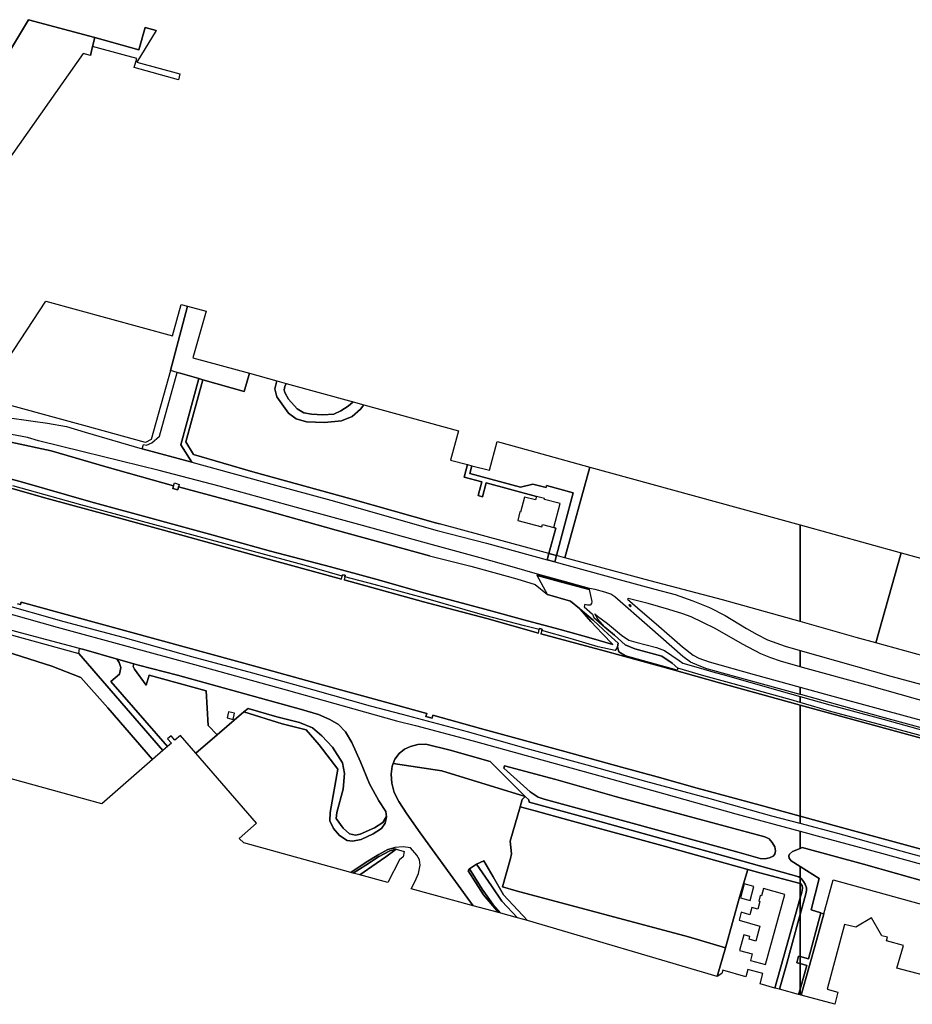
# Model space of a CAD drawing. Extents: x -26035517 to 31750492, y -9237385 to 8160032.
# Tile 53 of 256: x -21440979 to -21052491, y 2045017 to 2473447. Entities that reach past the tile are written whole.
import ezdxf

# ---------------------------------------------------------------- set-up
doc = ezdxf.new("R2010")
doc.units = 0
doc.layers.add('T-25', color=7, linetype='CONTINUOUS')

msp = doc.modelspace()

# ---------------------------------------------------------------- linework, layer by layer
at = {"layer": 'T-25', "color": 9}
for points in [[(-21381599, 2468749, 6712), (-21386370, 2470056, 6889), (-21389054, 2460384, 6889), (-21408214, 2465651, 5779), (-21437144, 2473447, 6160), (-21482546, 2398147, 6160), (-21479615, 2396211, 6160), (-21478132, 2394633, 6160), (-21476872, 2392620, 6160), (-21476439, 2390584, 6160), (-21476318, 2388277, 6127), (-21477134, 2385508, 6127), (-21477574, 2384416, 6127), (-21482698, 2385958, 6121), (-21487100, 2368907, 6124), (-21492323, 2349557, 6289), (-21492791, 2347584, 6331)], [(-21482546, 2398147, 6160), (-21437144, 2473447, 6160), (-21408214, 2465651, 5779), (-21409256, 2461772, 5779), (-21410191, 2457867, 6000), (-21413292, 2458720, 6000), (-21456104, 2398156, 6000)], [(-21391118, 2452621, 6000), (-21390062, 2456518, 6727), (-21395900, 2458198, 6760), (-21409256, 2461772, 5779), (-21408214, 2465651, 5779)], [(-21410191, 2457867, 6000), (-21409256, 2461772, 5779)], [(-21371312, 2449941, 6829), (-21371829, 2447316, 6000)], [(-21362961, 2317367, 6537), (-21371207, 2319608, 6487)], [(-21366117, 2280847, 6590), (-21370789, 2288469, 6597), (-21362961, 2317367, 6537)], [(-21362961, 2317367, 6537), (-21361314, 2316712, 6520), (-21368634, 2289807, 6520), (-21365308, 2284197, 6570), (-21339445, 2276666, 6623), (-21296907, 2265005, 6643), (-21260000, 2254503, 6603), (-21258314, 2254023, 6603)], [(-21461809, 2302030, 6634), (-21458908, 2301856, 6633), (-21447422, 2300482, 6637), (-21435173, 2298794, 6590), (-21428805, 2297945, 6593), (-21420642, 2296460, 6530), (-21412543, 2293963, 6530), (-21387728, 2286776, 6530), (-21366117, 2280847, 6590), (-21329702, 2270845, 6580), (-21305627, 2264314, 6590), (-21259320, 2251207, 6573)], [(-21447422, 2300482, 6637), (-21435173, 2298794, 6590), (-21428805, 2297945, 6593), (-21420642, 2296460, 6530), (-21412543, 2293963, 6530), (-21387728, 2286776, 6530), (-21366117, 2280847, 6590), (-21329702, 2270845, 6580), (-21305627, 2264314, 6590), (-21259320, 2251207, 6573), (-21237872, 2245627, 6640), (-21211379, 2238425, 6600), (-21208095, 2237532, 6595), (-21180142, 2229933, 6553), (-21164481, 2225668, 6567), (-21155738, 2223280, 6543), (-21148083, 2220641, 6530), (-21140828, 2217606, 6543), (-21133897, 2214129, 6553), (-21124634, 2208480, 6500), (-21120080, 2205947, 6503), (-21115486, 2203662, 6480), (-21107764, 2200890, 6467), (-21101342, 2199033, 6465), (-21101342, 2191891, 6542), (-21109786, 2194378, 6537), (-21114100, 2195818, 6537), (-21118484, 2197551, 6533), (-21126416, 2201727, 6550), (-21138339, 2208510, 6550), (-21143704, 2211208, 6513), (-21148666, 2213545, 6510), (-21152436, 2214979, 6527), (-21158400, 2216860, 6553), (-21167486, 2219431, 6570), (-21176220, 2221532, 6607), (-21176466, 2221311, 6607), (-21172156, 2217551, 6613), (-21162856, 2209617, 6613), (-21152469, 2200578, 6627), (-21147935, 2196945, 6647), (-21145404, 2195637, 6677), (-21140907, 2194072, 6673), (-21121252, 2188503, 6657), (-21101342, 2183045, 6651), (-21101342, 2179891, 6608), (-21125159, 2186401, 6653), (-21141849, 2191050, 6660), (-21145253, 2192226, 6670), (-21148967, 2193931, 6663), (-21152393, 2196417, 6663), (-21166718, 2209041, 6657), (-21181935, 2222342, 6603), (-21183763, 2223467, 6593), (-21186246, 2224396, 6583), (-21190483, 2225509, 6577), (-21192971, 2225932, 6497), (-21204475, 2229077, 6497), (-21215619, 2232157, 6497), (-21226666, 2235382, 6530), (-21240589, 2239217, 6537), (-21261341, 2244874, 6563), (-21291780, 2253301, 6573), (-21320543, 2261212, 6577), (-21354163, 2270481, 6573), (-21380304, 2277350, 6563), (-21413360, 2285392, 6537), (-21432788, 2290183, 6543), (-21437597, 2291648, 6543), (-21449174, 2293756, 6550)], [(-21261341, 2244874, 6563), (-21291780, 2253301, 6573), (-21320543, 2261212, 6577), (-21354163, 2270481, 6573), (-21380304, 2277350, 6563), (-21413360, 2285392, 6537), (-21432788, 2290183, 6543), (-21437597, 2291648, 6543), (-21449174, 2293756, 6550), (-21458268, 2294625, 6550), (-21466363, 2295124, 6559)], [(-21444886, 2289672, 6533), (-21427219, 2285796, 6537), (-21402879, 2278673, 6543), (-21374002, 2270667, 6627), (-21374354, 2269504, 6627), (-21372194, 2268882, 6627), (-21371826, 2270131, 6627), (-21337324, 2260865, 6537), (-21303209, 2251338, 6537), (-21262608, 2240199, 6547), (-21244704, 2235659, 6463), (-21224548, 2230097, 6463), (-21216610, 2227636, 6540), (-21211337, 2223348, 6557), (-21211337, 2223348, 6557), (-21201212, 2220480, 6553), (-21197272, 2217278, 6500), (-21196979, 2217023, 6486), (-21192360, 2211605, 6580), (-21187463, 2206431, 6553), (-21182809, 2201581, 6493), (-21192225, 2204402, 6600), (-21205693, 2208163, 6493), (-21219982, 2211810, 6457), (-21238594, 2216962, 6477), (-21252654, 2220731, 6430), (-21265019, 2224110, 6557), (-21285914, 2229960, 6557), (-21305747, 2235316, 6513), (-21331837, 2242226, 6483), (-21356715, 2249116, 6490), (-21380646, 2255646, 6497), (-21410051, 2263701, 6547), (-21440747, 2272511, 6663), (-21470673, 2280376, 6667)], [(-21374002, 2270667, 6627), (-21402879, 2278673, 6543), (-21427219, 2285796, 6537), (-21444886, 2289672, 6533), (-21463826, 2291945, 6537), (-21468486, 2291904, 6539)], [(-21470673, 2280376, 6667), (-21440747, 2272511, 6663), (-21410051, 2263701, 6547), (-21380646, 2255646, 6497), (-21356715, 2249116, 6490), (-21331837, 2242226, 6483), (-21305747, 2235316, 6513), (-21285914, 2229960, 6557), (-21265019, 2224110, 6557), (-21265019, 2224110, 6557), (-21252654, 2220731, 6430), (-21238594, 2216962, 6477), (-21219982, 2211810, 6457), (-21205693, 2208163, 6493), (-21192225, 2204402, 6600), (-21182809, 2201581, 6493), (-21187463, 2206431, 6553), (-21192360, 2211605, 6580), (-21196979, 2217023, 6486), (-21191397, 2212158, 6210), (-21184817, 2206066, 5867), (-21180514, 2202092, 5627), (-21180863, 2200616, 5610), (-21181809, 2198974, 5550), (-21189148, 2200591, 5530), (-21201400, 2204163, 5477), (-21213711, 2207637, 5503), (-21213559, 2208183, 5780), (-21214735, 2208496, 5780), (-21214840, 2208087, 5503), (-21221345, 2209670, 5503), (-21238473, 2214197, 5503), (-21265228, 2221853, 5610), (-21286728, 2227635, 5610), (-21299486, 2231000, 5756), (-21299355, 2231692, 5883), (-21300539, 2231957, 5883), (-21300689, 2231302, 5753), (-21317233, 2236099, 5717), (-21352091, 2245484, 5697), (-21383813, 2254039, 5650), (-21414439, 2262364, 5643), (-21444001, 2270558, 5700)], [(-21246089, 2279877, 7070), (-21247590, 2274409, 7090), (-21239848, 2272405, 7080), (-21241471, 2266344, 6747), (-21239613, 2265815, 6747), (-21237933, 2271903, 6993), (-21216106, 2266049, 6943)], [(-21208095, 2237532, 6595), (-21207418, 2240302, 6743), (-21200033, 2267564, 6863), (-21211658, 2270770, 6900), (-21211878, 2269873, 6900), (-21217696, 2271312, 6960), (-21223023, 2270084, 6923), (-21245137, 2275997, 7070), (-21244179, 2279384, 7070)], [(-21300992, 2229978, 5490), (-21337550, 2240080, 5490), (-21369414, 2248825, 5503), (-21401740, 2257770, 5510), (-21429039, 2265176, 5510), (-21459731, 2273785, 5510), (-21472862, 2277212, 5510), (-21477377, 2278420, 5415)], [(-21192843, 2278756, 6740), (-21203728, 2239307, 6740)], [(-21459731, 2273785, 5510), (-21429039, 2265176, 5510), (-21401740, 2257770, 5510), (-21369414, 2248825, 5503), (-21337550, 2240080, 5490), (-21300992, 2229978, 5490), (-21300689, 2231302, 5753), (-21300539, 2231957, 5883), (-21299355, 2231692, 5883), (-21299486, 2231000, 5756), (-21299739, 2229658, 5510), (-21265193, 2220151, 5510), (-21237722, 2212866, 5477), (-21215240, 2206537, 5473), (-21214840, 2208087, 5503), (-21214735, 2208496, 5780), (-21213559, 2208183, 5780), (-21213711, 2207637, 5503), (-21214110, 2206204, 5500), (-21186655, 2198863, 5500), (-21157006, 2190674, 5490), (-21136454, 2184912, 5490), (-21103315, 2175770, 5490), (-21101342, 2175232, 5490), (-21101342, 2126849, 5467), (-21118768, 2131653, 5467), (-21146102, 2139136, 5467), (-21163512, 2143951, 5467), (-21179080, 2148194, 5470), (-21203790, 2155080, 5470), (-21240385, 2165064, 5470), (-21261125, 2170804, 5483), (-21261416, 2169575, 5987), (-21264228, 2170313, 5987), (-21263853, 2171618, 5417), (-21278036, 2175399, 5480), (-21311995, 2184725, 5480), (-21337579, 2191802, 5480), (-21367748, 2200126, 5480), (-21407536, 2210943, 5440), (-21440312, 2219942, 5547), (-21440569, 2218966, 5877), (-21441901, 2219302, 5877)], [(-21374002, 2270667, 6627), (-21373632, 2271887, 6627), (-21371502, 2271228, 6627), (-21371826, 2270131, 6627), (-21372194, 2268882, 6627), (-21374354, 2269504, 6627), (-21374002, 2270667, 6627)], [(-21262608, 2240199, 6547), (-21303209, 2251338, 6537), (-21337324, 2260865, 6537), (-21371826, 2270131, 6627)], [(-21259320, 2251207, 6573), (-21237872, 2245627, 6640), (-21211379, 2238425, 6600), (-21208095, 2237532, 6595), (-21180142, 2229933, 6553), (-21164481, 2225668, 6567), (-21155738, 2223280, 6543), (-21148083, 2220641, 6530), (-21140828, 2217606, 6543), (-21133897, 2214129, 6553), (-21124634, 2208480, 6500), (-21120080, 2205947, 6503), (-21115486, 2203662, 6480), (-21107764, 2200890, 6467), (-21101342, 2199033, 6465)], [(-21208501, 2252474, 7017), (-21207677, 2252222, 6967), (-21210674, 2241181, 6743), (-21211379, 2238425, 6600)], [(-21215752, 2231674, 6497), (-21215619, 2232157, 6497), (-21226666, 2235382, 6530), (-21240589, 2239217, 6537), (-21261341, 2244874, 6563)], [(-21204284, 2239457, 6743), (-21207418, 2240302, 6743), (-21210674, 2241181, 6743)], [(-21057339, 2241474, 6450), (-21068328, 2202324, 6333)], [(-21047266, 2196567, 6333), (-21068328, 2202324, 6333), (-21057339, 2241474, 6450), (-21057339, 2241474, 6450), (-20883601, 2193674, 6170)], [(-21262608, 2240199, 6547), (-21244704, 2235659, 6463), (-21224548, 2230097, 6463), (-21216610, 2227636, 6540), (-21211337, 2223348, 6557)], [(-21215619, 2232157, 6497), (-21204475, 2229077, 6497), (-21192971, 2225932, 6497)], [(-21506198, 2231527, 6886), (-21484891, 2225661, 7120), (-21457196, 2218191, 7053), (-21424728, 2209100, 7003), (-21393821, 2200663, 6997), (-21364898, 2192883, 7040), (-21324980, 2181870, 7037), (-21295512, 2173614, 7037), (-21277030, 2168393, 7103)], [(-21265193, 2220151, 5510), (-21299739, 2229658, 5510)], [(-21215752, 2231674, 6497), (-21204608, 2228594, 6497), (-21193103, 2225449, 6497)], [(-21180863, 2200616, 5610), (-21180514, 2202092, 5627), (-21184817, 2206066, 5867), (-21191397, 2212158, 6210), (-21196979, 2217023, 6486), (-21197272, 2217278, 6500), (-21201212, 2220480, 6553), (-21211337, 2223348, 6557), (-21215752, 2231674, 6497)], [(-21192971, 2225932, 6497), (-21193103, 2225449, 6497), (-21191904, 2220325, 6597), (-21192103, 2219457, 6597), (-21192643, 2218701, 6607), (-21193784, 2218665, 6597), (-21195083, 2218940, 6563), (-21195317, 2217971, 6550), (-21191742, 2214780, 6330), (-21191168, 2213272, 6183), (-21186302, 2209152, 6016), (-21182073, 2205571, 5870), (-21177426, 2201391, 5623), (-21173186, 2199646, 5620), (-21161442, 2196566, 5580), (-21157022, 2193514, 5567), (-21154566, 2191246, 5527)], [(-21101342, 2179891, 6608), (-21125159, 2186401, 6653), (-21141849, 2191050, 6660), (-21145253, 2192226, 6670), (-21148967, 2193931, 6663), (-21152393, 2196417, 6663), (-21166718, 2209041, 6657), (-21181935, 2222342, 6603), (-21183763, 2223467, 6593), (-21186246, 2224396, 6583), (-21190483, 2225509, 6577), (-21192971, 2225932, 6497)], [(-21441901, 2219302, 5877), (-21440569, 2218966, 5877), (-21440312, 2219942, 5547), (-21407536, 2210943, 5440), (-21367748, 2200126, 5480), (-21337579, 2191802, 5480), (-21311995, 2184725, 5480), (-21278036, 2175399, 5480), (-21263853, 2171618, 5417), (-21264228, 2170313, 5987), (-21261416, 2169575, 5987), (-21261125, 2170804, 5483), (-21240385, 2165064, 5470), (-21203790, 2155080, 5470), (-21179080, 2148194, 5470), (-21163512, 2143951, 5467), (-21146102, 2139136, 5467), (-21118768, 2131653, 5467), (-21101342, 2126849, 5467), (-21101342, 2123682, 6866), (-21113619, 2126915, 6857), (-21140502, 2134462, 6850), (-21168521, 2141965, 6810), (-21194027, 2149064, 6907), (-21220622, 2156314, 6917), (-21246024, 2163515, 6937), (-21274334, 2171180, 6877), (-21288327, 2174774, 6877), (-21313405, 2181817, 6873), (-21339486, 2189062, 6887), (-21366002, 2196275, 6910), (-21396005, 2204603, 6900), (-21421617, 2211498, 6923), (-21450412, 2219531, 6960)], [(-21440312, 2219942, 5547), (-21407536, 2210943, 5440), (-21367748, 2200126, 5480), (-21337579, 2191802, 5480), (-21311995, 2184725, 5480), (-21278036, 2175399, 5480)], [(-21215240, 2206537, 5473), (-21237722, 2212866, 5477), (-21265193, 2220151, 5510)], [(-21101342, 2191891, 6542), (-21109786, 2194378, 6537), (-21114100, 2195818, 6537), (-21118484, 2197551, 6533), (-21126416, 2201727, 6550), (-21138339, 2208510, 6550), (-21143704, 2211208, 6513), (-21148666, 2213545, 6510), (-21152436, 2214979, 6527), (-21158400, 2216860, 6553), (-21167486, 2219431, 6570), (-21176220, 2221532, 6607), (-21176466, 2221311, 6607), (-21172156, 2217551, 6613), (-21162856, 2209617, 6613), (-21152469, 2200578, 6627), (-21147935, 2196945, 6647), (-21145404, 2195637, 6677), (-21140907, 2194072, 6673), (-21121252, 2188503, 6657), (-21101342, 2183045, 6651)], [(-21288690, 2140937, 7013), (-21292665, 2150512, 7003), (-21296436, 2158937, 7037), (-21299211, 2163564, 6997), (-21302276, 2166714, 6927), (-21305970, 2168993, 6923), (-21310886, 2171142, 6930), (-21318359, 2173328, 6930), (-21343047, 2180143, 6970), (-21372312, 2188176, 6963), (-21389258, 2192535, 6963), (-21391329, 2193131, 6965), (-21398943, 2195322, 6974), (-21413115, 2199401, 6990), (-21414986, 2199898, 6991), (-21436296, 2205564, 6997), (-21471470, 2214977, 7003), (-21474575, 2215766, 6970), (-21475699, 2214085, 6970)], [(-21457196, 2218191, 7053), (-21424728, 2209100, 7003), (-21393821, 2200663, 6997), (-21364898, 2192883, 7040), (-21324980, 2181870, 7037), (-21295512, 2173614, 7037), (-21277030, 2168393, 7103), (-21268649, 2166374, 7107), (-21243614, 2159604, 7077), (-21216365, 2152056, 7103), (-21188496, 2144414, 7100), (-21160751, 2136703, 7087), (-21129358, 2127928, 7080), (-21101342, 2120376, 7067), (-21101342, 2112840, 6996), (-21104606, 2111445, 7020), (-21105877, 2110336, 7030), (-21106180, 2109590, 7010), (-21106085, 2108568, 6980), (-21105144, 2107396, 6903), (-21101342, 2105033, 6836), (-21101342, 2100063, 6850), (-21101931, 2100521, 6857), (-21126317, 2107318, 6917), (-21161809, 2117165, 6963), (-21192134, 2125564, 6987), (-21219273, 2132992, 6983), (-21219445, 2134023, 6997), (-21220951, 2135437, 7017), (-21236263, 2150600, 7010), (-21253666, 2155544, 7043), (-21264265, 2158271, 6990), (-21267745, 2158117, 6987), (-21270941, 2157210, 7013), (-21273537, 2155973, 7027), (-21275809, 2154091, 6990), (-21277656, 2151699, 7003), (-21278449, 2149762, 6995), (-21278916, 2148621, 6990), (-21279352, 2145141, 7000), (-21279041, 2141309, 6983), (-21277948, 2137248, 6963), (-21275921, 2133273, 6973), (-21272512, 2127967, 6967), (-21266616, 2119688, 6930), (-21243556, 2087877, 6697), (-21270600, 2095244, 6813), (-21268969, 2098258, 6790), (-21267374, 2101902, 6707), (-21266669, 2105501, 6673), (-21267017, 2107856, 6727), (-21268201, 2109966, 6753), (-21270846, 2113104, 6733), (-21274031, 2113522, 6600), (-21277674, 2113209, 6533), (-21278596, 2112945, 6480), (-21280698, 2112342, 6360), (-21284703, 2110195, 6190), (-21290138, 2106848, 5880), (-21296855, 2102399, 5753), (-21343487, 2115228, 14423), (-21345392, 2117154, 16000), (-21337870, 2123789, 16023), (-21364350, 2154356, 7027), (-21355084, 2162267, 6978), (-21343393, 2172249, 5610), (-21326757, 2167118, 5610), (-21316328, 2164485, 5693), (-21310704, 2157934, 5693), (-21302507, 2147270, 5673), (-21305794, 2128511, 5770), (-21305981, 2124899, 5770), (-21304414, 2121556, 5770), (-21301748, 2118434, 5770), (-21298510, 2116350, 5757), (-21296181, 2116019, 5810), (-21292397, 2116683, 6060), (-21287183, 2119263, 6300), (-21283468, 2121468, 6540), (-21281880, 2123906, 6790), (-21281273, 2126627, 6860), (-21281556, 2128931, 6897), (-21284606, 2133599, 6973), (-21288690, 2140937, 7013), (-21292665, 2150512, 7003), (-21296436, 2158937, 7037), (-21299211, 2163564, 6997), (-21302276, 2166714, 6927), (-21305970, 2168993, 6923), (-21310886, 2171142, 6930), (-21318359, 2173328, 6930), (-21343047, 2180143, 6970), (-21372312, 2188176, 6963), (-21389258, 2192535, 6963), (-21391329, 2193131, 6965), (-21398943, 2195322, 6974), (-21413115, 2199401, 6990), (-21414986, 2199898, 6991), (-21436296, 2205564, 6997), (-21471470, 2214977, 7003)], [(-21174829, 2218334, 6653), (-21175441, 2218876, 6653), (-21175746, 2218893, 6653), (-21175836, 2218791, 6653), (-21175780, 2218489, 6653), (-21175162, 2217973, 6643), (-21174829, 2218334, 6653)], [(-21478339, 2192027, 6877), (-21475719, 2191511, 6873), (-21470376, 2205998, 6927), (-21426996, 2192107, 6993), (-21414304, 2187212, 7007), (-21402687, 2174076, 7013), (-21383118, 2151550, 7013)], [(-21101342, 2175232, 5490), (-21103315, 2175770, 5490), (-21136454, 2184912, 5490), (-21157006, 2190674, 5490), (-21186655, 2198863, 5500), (-21214110, 2206204, 5500)], [(-21415260, 2197689, 7070), (-21414986, 2199898, 6991)], [(-21180863, 2200616, 5610), (-21180151, 2198457, 5587), (-21177309, 2196583, 5597)], [(-21101342, 2199033, 6465), (-21093583, 2196789, 6463), (-21061777, 2187864, 6457), (-21034921, 2180574, 6460), (-21032826, 2179998, 6458), (-21007706, 2173093, 6430), (-20990854, 2168618, 6450), (-20977238, 2164940, 6447), (-20937097, 2153941, 6430), (-20926786, 2151189, 6453), (-20917689, 2148789, 6427), (-20911115, 2147339, 6400), (-20903758, 2146421, 6377), (-20894965, 2146026, 6383)], [(-21050058, 2177623, 6530), (-21072147, 2183866, 6537), (-21098743, 2191126, 6543), (-21101342, 2191891, 6542), (-21101342, 2199033, 6465), (-21093583, 2196789, 6463), (-21061777, 2187864, 6457), (-21034921, 2180574, 6460)], [(-21398943, 2195322, 6974), (-21398234, 2194619, 7020), (-21397692, 2193790, 7020), (-21396994, 2191616, 7020), (-21397536, 2188690, 7057), (-21401245, 2185534, 7090), (-21376580, 2157259, 7090)], [(-21355084, 2162267, 6978), (-21358987, 2166309, 7050), (-21359856, 2181417, 7050), (-21384683, 2188290, 6983), (-21385873, 2183843, 6983), (-21391074, 2190917, 6980), (-21391613, 2192021, 6980), (-21391329, 2193131, 6965)], [(-20896565, 2139303, 6477), (-20905468, 2139698, 6473), (-20910176, 2140124, 6467), (-20917071, 2141409, 6457), (-20929995, 2144885, 6480), (-20948660, 2149851, 6463), (-20959573, 2152961, 6463), (-20972754, 2156411, 6463), (-20988587, 2160870, 6507), (-21003596, 2164759, 6500), (-21026899, 2171228, 6537), (-21050058, 2177623, 6530), (-21072147, 2183866, 6537), (-21098743, 2191126, 6543), (-21101342, 2191891, 6542)], [(-21101342, 2183045, 6651), (-21090334, 2180027, 6647), (-21065783, 2173358, 6637), (-21035292, 2164966, 6643), (-21002546, 2155941, 6640), (-20968415, 2146617, 6660), (-20929785, 2135988, 6567), (-20896975, 2126999, 6583)], [(-21032492, 2160952, 6607), (-21066165, 2170153, 6607), (-21101020, 2179803, 6607), (-21101342, 2179891, 6608), (-21101342, 2183045, 6651), (-21101342, 2183045, 6651), (-21090334, 2180027, 6647), (-21065783, 2173358, 6637), (-21035292, 2164966, 6643)], [(-20897367, 2123951, 6603), (-20929412, 2132698, 6603), (-20957024, 2140335, 6600), (-20987079, 2148565, 6597), (-21004215, 2153227, 6613), (-21032492, 2160952, 6607), (-21066165, 2170153, 6607), (-21101020, 2179803, 6607), (-21101342, 2179891, 6608)], [(-21040003, 2159481, 5583), (-21064532, 2166155, 5547), (-21087520, 2172244, 5613), (-21101342, 2176337, 5611), (-21101342, 2178917, 6602), (-21088455, 2175299, 6587), (-21065228, 2169120, 6580), (-21041182, 2162489, 6590)], [(-21341576, 2173801, 6907), (-21343393, 2172249, 5610), (-21355084, 2162267, 6978), (-21364350, 2154356, 7027)], [(-21343393, 2172249, 5610), (-21326757, 2167118, 5610), (-21316328, 2164485, 5693), (-21310704, 2157934, 5693), (-21302507, 2147270, 5673), (-21305794, 2128511, 5770), (-21305981, 2124899, 5770), (-21304414, 2121556, 5770), (-21301748, 2118434, 5770), (-21298510, 2116350, 5757), (-21296181, 2116019, 5810), (-21292397, 2116683, 6060), (-21287183, 2119263, 6300), (-21283468, 2121468, 6540), (-21281880, 2123906, 6790), (-21281273, 2126627, 6860), (-21281556, 2128931, 6897), (-21284606, 2133599, 6973), (-21288690, 2140937, 7013)], [(-21278036, 2175399, 5480), (-21263853, 2171618, 5417)], [(-20896633, 2119058, 5473), (-20926226, 2127223, 5473), (-20962784, 2137191, 5487), (-20992852, 2145463, 5487), (-21032669, 2156513, 5487), (-21070923, 2166939, 5490), (-21101342, 2175232, 5490)], [(-21023039, 2105530, 5467), (-21057251, 2114861, 5467), (-21083338, 2121886, 5467), (-21101342, 2126849, 5467), (-21101342, 2175232, 5490), (-21101342, 2175232, 5490), (-21070923, 2166939, 5490), (-21032669, 2156513, 5487)], [(-21277030, 2168393, 7103), (-21268649, 2166374, 7107), (-21243614, 2159604, 7077), (-21216365, 2152056, 7103), (-21188496, 2144414, 7100), (-21160751, 2136703, 7087), (-21129358, 2127928, 7080), (-21101342, 2120376, 7067)], [(-21261125, 2170804, 5483), (-21240385, 2165064, 5470), (-21203790, 2155080, 5470), (-21179080, 2148194, 5470), (-21163512, 2143951, 5467), (-21146102, 2139136, 5467), (-21118768, 2131653, 5467), (-21101342, 2126849, 5467)], [(-21222246, 2134135, 7130), (-21220951, 2135437, 7017), (-21236263, 2150600, 7010), (-21253666, 2155544, 7043), (-21264265, 2158271, 6990), (-21267745, 2158117, 6987), (-21270941, 2157210, 7013), (-21273537, 2155973, 7027), (-21275809, 2154091, 6990), (-21277656, 2151699, 7003), (-21278449, 2149762, 6995), (-21278916, 2148621, 6990), (-21279352, 2145141, 7000), (-21279041, 2141309, 6983), (-21277948, 2137248, 6963), (-21275921, 2133273, 6973), (-21272512, 2127967, 6967), (-21266616, 2119688, 6930), (-21243556, 2087877, 6697)], [(-21278449, 2149762, 6995), (-21257296, 2146622, 7090), (-21220951, 2135437, 7017)], [(-21116627, 2117871, 7057), (-21114786, 2117007, 7057), (-21113483, 2115410, 7047), (-21112393, 2113474, 7037), (-21112024, 2111763, 6997), (-21112319, 2110353, 6980), (-21112999, 2109514, 6970), (-21114576, 2108683, 6940), (-21116704, 2108348, 6923), (-21118718, 2108448, 6910), (-21127881, 2111025, 6990), (-21174415, 2123824, 6960), (-21212764, 2134239, 7003), (-21215283, 2135150, 7000), (-21218741, 2137406, 6993), (-21230200, 2147741, 7033), (-21230029, 2148729, 7057), (-21207619, 2142775, 7100), (-21181239, 2135307, 7037), (-21151198, 2127204, 7020), (-21116627, 2117871, 7057)], [(-21220951, 2135437, 7017), (-21219445, 2134023, 6997), (-21219273, 2132992, 6983), (-21192134, 2125564, 6987), (-21161809, 2117165, 6963), (-21126317, 2107318, 6917), (-21101931, 2100521, 6857), (-21101342, 2100063, 6850)], [(-21216645, 2129186, 7063), (-21223171, 2130925, 7063)], [(-21101342, 2126849, 5467), (-21083338, 2121886, 5467), (-21057251, 2114861, 5467), (-21023039, 2105530, 5467), (-21001006, 2099480, 5467), (-20976589, 2092683, 5467), (-20949635, 2085177, 5467), (-20925141, 2078512, 5467), (-20907254, 2073624, 5467)], [(-21029997, 2104271, 6790), (-21054729, 2110984, 6843), (-21084946, 2119364, 6877), (-21101342, 2123682, 6866), (-21101342, 2126849, 5467), (-21083338, 2121886, 5467), (-21057251, 2114861, 5467), (-21023039, 2105530, 5467)], [(-21101342, 2120376, 7067), (-21092353, 2117953, 7063), (-21065925, 2110710, 7067), (-21035862, 2102498, 7063), (-21011275, 2095862, 7023), (-20980340, 2087320, 7027), (-20956929, 2081082, 7003), (-20928508, 2073188, 6997), (-20917396, 2069967, 6980), (-20914096, 2068295, 7007)], [(-21045049, 2097839, 6963), (-21073787, 2105934, 6967), (-21100445, 2113223, 6990), (-21101342, 2112840, 6996), (-21101342, 2120376, 7067), (-21101342, 2120376, 7067), (-21092353, 2117953, 7063), (-21065925, 2110710, 7067), (-21035862, 2102498, 7063)], [(-21270600, 2095244, 6813), (-21268969, 2098258, 6790), (-21267374, 2101902, 6707), (-21266669, 2105501, 6673), (-21267017, 2107856, 6727), (-21268201, 2109966, 6753), (-21270846, 2113104, 6733), (-21274031, 2113522, 6600), (-21277674, 2113209, 6533), (-21278596, 2112945, 6480), (-21280698, 2112342, 6360), (-21284703, 2110195, 6190), (-21290138, 2106848, 5880), (-21296855, 2102399, 5753)], [(-21278596, 2112945, 6480), (-21277118, 2112581, 6670), (-21273670, 2111553, 6850), (-21274071, 2109252, 6800), (-21275728, 2107829, 6823), (-21280737, 2098005, 6920)], [(-21101342, 2105033, 6836), (-21105144, 2107396, 6903), (-21106085, 2108568, 6980), (-21106180, 2109590, 7010), (-21105877, 2110336, 7030), (-21104606, 2111445, 7020), (-21101342, 2112840, 6996)], [(-21101342, 2112840, 6996), (-21100445, 2113223, 6990), (-21073787, 2105934, 6967), (-21045049, 2097839, 6963), (-21043784, 2093807, 6977), (-21045455, 2087775, 6867)], [(-21124032, 2103736, 7100), (-21118822, 2102268, 7103), (-21101342, 2097582, 6998)], [(-21101342, 2065792, 6668), (-21097711, 2064810, 6673), (-21092283, 2084827, 6597), (-21096527, 2086065, 6653), (-21092970, 2099831, 6690), (-21101342, 2105033, 6836)], [(-21101342, 2100063, 6850), (-21100735, 2099592, 6843), (-21099789, 2098440, 6807), (-21099089, 2097321, 6793), (-21098562, 2095692, 6750), (-21098612, 2094554, 6743), (-21098820, 2093050, 6733), (-21101342, 2084058, 6731)], [(-21101342, 2084058, 6731), (-21101891, 2082100, 6730), (-21107407, 2061738, 6720), (-21110362, 2051592, 6717)], [(-21092283, 2084827, 6597), (-21090974, 2084327, 6724)], [(-21101342, 2062729, 6667), (-21102811, 2063122, 6667), (-21102027, 2065977, 6667), (-21101342, 2065792, 6668)], [(-21101342, 2051650, 6582), (-21098453, 2061955, 6667), (-21101342, 2062729, 6667)], [(-21101997, 2049314, 6563), (-21101342, 2051650, 6582)]]:
    msp.add_polyline3d(points, dxfattribs=at)
for points in [[(-21371312, 2449941, 6829), (-21371829, 2447316, 6000), (-21391118, 2452621, 6000), (-21390062, 2456518, 6727), (-21395900, 2458198, 6760), (-21409256, 2461772, 5779), (-21408214, 2465651, 5779), (-21389054, 2460384, 6889), (-21386370, 2470056, 6889), (-21381599, 2468749, 6712), (-21390007, 2454997, 6277)], [(-21370645, 2349583, 16793), (-21367885, 2348812, 6273), (-21375356, 2320782, 6440), (-21383691, 2290849, 6580), (-21386263, 2289465, 6503), (-21413109, 2296826, 6607), (-21457244, 2308953, 6511), (-21429554, 2350947, 16875), (-21374424, 2335934, 16793), (-21370645, 2349583, 16793)], [(-21340980, 2319578, 6553), (-21343322, 2311603, 6553), (-21361314, 2316712, 6520), (-21362961, 2317367, 6537), (-21371207, 2319608, 6487), (-21372495, 2319972, 6472), (-21375356, 2320782, 6440), (-21367885, 2348812, 6273), (-21359885, 2346579, 6353), (-21365580, 2326359, 6373), (-21340980, 2319578, 6553)], [(-21372495, 2319972, 6472), (-21371207, 2319608, 6487), (-21362961, 2317367, 6537), (-21370789, 2288469, 6597), (-21366117, 2280847, 6590), (-21387728, 2286776, 6530), (-21387166, 2288628, 6500), (-21385797, 2288249, 6500), (-21383523, 2289306, 6500), (-21380117, 2292200, 6480), (-21372495, 2319972, 6472)], [(-21250053, 2294512, 10900), (-21253503, 2281793, 10857), (-21246089, 2279877, 7070), (-21247590, 2274409, 7090), (-21239848, 2272405, 7080), (-21241471, 2266344, 6747), (-21239613, 2265815, 6747), (-21237933, 2271903, 6993), (-21216106, 2266049, 6943), (-21216526, 2264461, 11333), (-21221216, 2265701, 11333), (-21222945, 2259166, 11333), (-21223250, 2259247, 11333), (-21224225, 2255562, 11333), (-21213696, 2252777, 11210), (-21213431, 2253779, 11210), (-21208501, 2252474, 7017), (-21207677, 2252222, 6967), (-21210674, 2241181, 6743), (-21258314, 2254023, 6603), (-21260000, 2254503, 6603), (-21296907, 2265005, 6643), (-21339445, 2276666, 6623), (-21365308, 2284197, 6570), (-21368634, 2289807, 6520), (-21361314, 2316712, 6520), (-21343322, 2311603, 6553), (-21340980, 2319578, 6553), (-21329122, 2316309, 6427), (-21329951, 2312826, 6427), (-21329066, 2309297, 6487), (-21323952, 2302248, 6687), (-21320616, 2299745, 6713), (-21316187, 2298412, 6687), (-21308249, 2298113, 6697), (-21300940, 2298847, 6680), (-21296260, 2300829, 6687), (-21292581, 2304033, 6667), (-21291263, 2305872, 6677), (-21250053, 2294512, 10900)], [(-21324974, 2315165, 5117), (-21325636, 2313828, 5117), (-21325818, 2312454, 5117), (-21325565, 2311171, 5117), (-21324018, 2308380, 5117), (-21320175, 2304163, 5117), (-21317301, 2302356, 5117), (-21314024, 2301857, 5117), (-21309104, 2301529, 5117), (-21304321, 2301860, 5117), (-21301149, 2303280, 5117), (-21298079, 2305351, 5117), (-21295840, 2307134, 5117), (-21291263, 2305872, 6677), (-21292581, 2304033, 6667), (-21296260, 2300829, 6687), (-21300940, 2298847, 6680), (-21308249, 2298113, 6697), (-21316187, 2298412, 6687), (-21320616, 2299745, 6713), (-21323952, 2302248, 6687), (-21329066, 2309297, 6487), (-21329951, 2312826, 6427), (-21329122, 2316309, 6427), (-21324974, 2315165, 5117)], [(-21324974, 2315165, 5117), (-21295840, 2307134, 5117), (-21298079, 2305351, 5117), (-21301149, 2303280, 5117), (-21304321, 2301860, 5117), (-21309104, 2301529, 5117), (-21314024, 2301857, 5117), (-21317301, 2302356, 5117), (-21320175, 2304163, 5117), (-21324018, 2308380, 5117), (-21325565, 2311171, 5117), (-21325818, 2312454, 5117), (-21325636, 2313828, 5117), (-21324974, 2315165, 5117)], [(-21233158, 2289855, 10857), (-21219003, 2285953, 6373), (-21192843, 2278756, 6740), (-21203728, 2239307, 6740), (-21204284, 2239457, 6743), (-21207418, 2240302, 6743), (-21200033, 2267564, 6863), (-21211658, 2270770, 6900), (-21211878, 2269873, 6900), (-21217696, 2271312, 6960), (-21223023, 2270084, 6923), (-21245137, 2275997, 7070), (-21244179, 2279384, 7070), (-21236536, 2277409, 10857), (-21233158, 2289855, 10857)], [(-21216106, 2266049, 6943), (-21237933, 2271903, 6993), (-21239613, 2265815, 6747), (-21241471, 2266344, 6747), (-21239848, 2272405, 7080), (-21247590, 2274409, 7090), (-21246089, 2279877, 7070), (-21244179, 2279384, 7070), (-21245137, 2275997, 7070), (-21223023, 2270084, 6923), (-21217696, 2271312, 6960), (-21211878, 2269873, 6900), (-21211658, 2270770, 6900), (-21200033, 2267564, 6863), (-21207418, 2240302, 6743), (-21210674, 2241181, 6743), (-21207677, 2252222, 6967), (-21208501, 2252474, 7017), (-21205742, 2262904, 11333), (-21212641, 2264729, 11333), (-21212541, 2265106, 11333), (-21216106, 2266049, 6943)], [(-21101342, 2211553, 6385), (-21135159, 2221081, 6457), (-21166570, 2229263, 6557), (-21203728, 2239307, 6740), (-21192843, 2278756, 6740), (-21101342, 2253581, 6544), (-21101342, 2211553, 6385)], [(-21374002, 2270667, 6627), (-21373632, 2271887, 6627), (-21371502, 2271228, 6627), (-21371826, 2270131, 6627), (-21372194, 2268882, 6627), (-21374354, 2269504, 6627), (-21374002, 2270667, 6627)], [(-21101342, 2253581, 6544), (-21057339, 2241474, 6450), (-21068328, 2202324, 6333), (-21076886, 2204663, 6333), (-21101342, 2211553, 6385), (-21101342, 2253581, 6544)], [(-21211379, 2238425, 6600), (-21210674, 2241181, 6743), (-21207418, 2240302, 6743), (-21208095, 2237532, 6595), (-21211379, 2238425, 6600)], [(-21215619, 2232157, 6497), (-21204475, 2229077, 6497), (-21192971, 2225932, 6497), (-21193103, 2225449, 6497), (-21204608, 2228594, 6497), (-21215752, 2231674, 6497), (-21215619, 2232157, 6497)], [(-21211337, 2223348, 6557), (-21215752, 2231674, 6497), (-21204608, 2228594, 6497), (-21193103, 2225449, 6497), (-21191904, 2220325, 6597), (-21192103, 2219457, 6597), (-21192643, 2218701, 6607), (-21193784, 2218665, 6597), (-21195083, 2218940, 6563), (-21195317, 2217971, 6550), (-21191742, 2214780, 6330), (-21191168, 2213272, 6183), (-21186302, 2209152, 6016), (-21182073, 2205571, 5870), (-21177426, 2201391, 5623), (-21173186, 2199646, 5620), (-21161442, 2196566, 5580), (-21157022, 2193514, 5567), (-21154566, 2191246, 5527), (-21154845, 2190404, 5587), (-21169476, 2194448, 5500), (-21177309, 2196583, 5597), (-21180151, 2198457, 5587), (-21180863, 2200616, 5610), (-21180514, 2202092, 5627), (-21184817, 2206066, 5867), (-21191397, 2212158, 6210), (-21196979, 2217023, 6486), (-21197272, 2217278, 6500), (-21201212, 2220480, 6553), (-21211337, 2223348, 6557)], [(-21383118, 2151550, 7013), (-21402687, 2174076, 7013), (-21414304, 2187212, 7007), (-21426996, 2192107, 6993), (-21470376, 2205998, 6927), (-21475719, 2191511, 6873), (-21478339, 2192027, 6877), (-21472523, 2213224, 7057), (-21445621, 2206003, 6963), (-21443608, 2205494, 6963), (-21415260, 2197689, 7070), (-21378655, 2155447, 7043), (-21383118, 2151550, 7013)], [(-21101342, 2176337, 5611), (-21105198, 2177479, 5610), (-21132115, 2184887, 5537), (-21143227, 2187983, 5557), (-21154566, 2191246, 5527), (-21157022, 2193514, 5567), (-21161442, 2196566, 5580), (-21173186, 2199646, 5620), (-21177426, 2201391, 5623), (-21182073, 2205571, 5870), (-21186302, 2209152, 6016), (-21189349, 2212603, 6257), (-21190697, 2214969, 6493), (-21189543, 2213951, 6523), (-21185196, 2210728, 6533), (-21179041, 2205674, 6553), (-21175888, 2203530, 6563), (-21172875, 2202563, 6557), (-21163754, 2200247, 6567), (-21160287, 2198963, 6650), (-21153952, 2194682, 6617), (-21152296, 2193486, 6603), (-21144618, 2191291, 6607), (-21139277, 2189739, 6627), (-21133425, 2188078, 6650), (-21110604, 2181518, 6613), (-21101342, 2178917, 6602), (-21101342, 2176337, 5611)], [(-21405253, 2132221, 16237), (-21488468, 2155114, 6897), (-21478339, 2192027, 6877), (-21475719, 2191511, 6873), (-21470376, 2205998, 6927), (-21426996, 2192107, 6993), (-21414304, 2187212, 7007), (-21402687, 2174076, 7013), (-21383118, 2151550, 7013), (-21405253, 2132221, 16237)], [(-21414986, 2199898, 6991), (-21413115, 2199401, 6990), (-21398943, 2195322, 6974), (-21398234, 2194619, 7020), (-21397692, 2193790, 7020), (-21396994, 2191616, 7020), (-21397536, 2188690, 7057), (-21401245, 2185534, 7090), (-21376580, 2157259, 7090), (-21378655, 2155447, 7043), (-21415260, 2197689, 7070), (-21414986, 2199898, 6991)], [(-21391329, 2193131, 6965), (-21391613, 2192021, 6980), (-21391074, 2190917, 6980), (-21385873, 2183843, 6983), (-21384683, 2188290, 6983), (-21359856, 2181417, 7050), (-21358987, 2166309, 7050), (-21355084, 2162267, 6978), (-21364350, 2154356, 7027), (-21370993, 2162024, 16023), (-21373429, 2159987, 16447), (-21375057, 2161888, 16483), (-21376582, 2160599, 16483), (-21374955, 2158678, 16483), (-21376580, 2157259, 7090), (-21401245, 2185534, 7090), (-21397536, 2188690, 7057), (-21396994, 2191616, 7020), (-21397692, 2193790, 7020), (-21398234, 2194619, 7020), (-21398943, 2195322, 6974), (-21391329, 2193131, 6965)], [(-21281486, 2126601, 6947), (-21282961, 2124159, 6967), (-21286592, 2121740, 6967), (-21292795, 2119039, 6967), (-21294839, 2118543, 6967), (-21297439, 2119154, 6960), (-21300209, 2121681, 6950), (-21303270, 2125878, 6943), (-21302886, 2128489, 6927), (-21300241, 2138572, 6953), (-21299601, 2145397, 6993), (-21300522, 2150155, 7030), (-21304770, 2156947, 7050), (-21309476, 2161902, 6907), (-21313584, 2165346, 6907), (-21319171, 2167642, 6907), (-21329104, 2170160, 6907), (-21341576, 2173801, 6907), (-21343393, 2172249, 5610), (-21355084, 2162267, 6978), (-21358987, 2166309, 7050), (-21359856, 2181417, 7050), (-21384683, 2188290, 6983), (-21385873, 2183843, 6983), (-21391074, 2190917, 6980), (-21391613, 2192021, 6980), (-21391329, 2193131, 6965), (-21389258, 2192535, 6963), (-21372312, 2188176, 6963), (-21343047, 2180143, 6970), (-21318359, 2173328, 6930), (-21310886, 2171142, 6930), (-21305970, 2168993, 6923), (-21302276, 2166714, 6927), (-21299211, 2163564, 6997), (-21296436, 2158937, 7037), (-21292665, 2150512, 7003), (-21288690, 2140937, 7013), (-21284606, 2133599, 6973), (-21281556, 2128931, 6897), (-21281273, 2126627, 6860), (-21281486, 2126601, 6947)], [(-21348119, 2169012, 9387), (-21347457, 2171709, 9387), (-21350075, 2172351, 9387), (-21350737, 2169655, 9387), (-21348119, 2169012, 9387)], [(-21281486, 2126601, 6947), (-21281273, 2126627, 6860), (-21281880, 2123906, 6790), (-21283468, 2121468, 6540), (-21287183, 2119263, 6300), (-21292397, 2116683, 6060), (-21296181, 2116019, 5810), (-21298510, 2116350, 5757), (-21301748, 2118434, 5770), (-21304414, 2121556, 5770), (-21305981, 2124899, 5770), (-21305794, 2128511, 5770), (-21302507, 2147270, 5673), (-21310704, 2157934, 5693), (-21316328, 2164485, 5693), (-21326757, 2167118, 5610), (-21343393, 2172249, 5610), (-21341576, 2173801, 6907), (-21329104, 2170160, 6907), (-21319171, 2167642, 6907), (-21313584, 2165346, 6907), (-21309476, 2161902, 6907), (-21304770, 2156947, 7050), (-21300522, 2150155, 7030), (-21299601, 2145397, 6993), (-21300241, 2138572, 6953), (-21302886, 2128489, 6927), (-21303270, 2125878, 6943), (-21300209, 2121681, 6950), (-21297439, 2119154, 6960), (-21294839, 2118543, 6967), (-21292795, 2119039, 6967), (-21286592, 2121740, 6967), (-21282961, 2124159, 6967), (-21281486, 2126601, 6947)], [(-21281273, 2126627, 6860), (-21281880, 2123906, 6790), (-21283468, 2121468, 6540), (-21287183, 2119263, 6300), (-21292397, 2116683, 6060), (-21296181, 2116019, 5810), (-21298510, 2116350, 5757), (-21301748, 2118434, 5770), (-21304414, 2121556, 5770), (-21305981, 2124899, 5770), (-21305794, 2128511, 5770), (-21302507, 2147270, 5673), (-21310704, 2157934, 5693), (-21316328, 2164485, 5693), (-21326757, 2167118, 5610), (-21343393, 2172249, 5610), (-21341576, 2173801, 6907), (-21329104, 2170160, 6907), (-21319171, 2167642, 6907), (-21313584, 2165346, 6907), (-21309476, 2161902, 6907), (-21304770, 2156947, 7050), (-21300522, 2150155, 7030), (-21299601, 2145397, 6993), (-21300241, 2138572, 6953), (-21302886, 2128489, 6927), (-21303270, 2125878, 6943), (-21300209, 2121681, 6950), (-21297439, 2119154, 6960), (-21294839, 2118543, 6967), (-21292795, 2119039, 6967), (-21286592, 2121740, 6967), (-21282961, 2124159, 6967), (-21281486, 2126601, 6947), (-21281273, 2126627, 6860)], [(-21278449, 2149762, 6995), (-21277656, 2151699, 7003), (-21275809, 2154091, 6990), (-21273537, 2155973, 7027), (-21270941, 2157210, 7013), (-21267745, 2158117, 6987), (-21264265, 2158271, 6990), (-21253666, 2155544, 7043), (-21236263, 2150600, 7010), (-21220951, 2135437, 7017), (-21257296, 2146622, 7090), (-21278449, 2149762, 6995)], [(-21224906, 2094406, 6193), (-21149931, 2074315, 6283), (-21133868, 2069545, 6693), (-21137439, 2057091, 6727), (-21219994, 2081458, 6280), (-21230457, 2092697, 6283), (-21234882, 2100412, 6440), (-21239014, 2107499, 6507), (-21242205, 2105966, 5040), (-21245227, 2103904, 5040), (-21245742, 2103079, 6490), (-21239061, 2092717, 6413), (-21232611, 2084895, 6413), (-21243556, 2087877, 6697), (-21266616, 2119688, 6930), (-21272512, 2127967, 6967), (-21275921, 2133273, 6973), (-21277948, 2137248, 6963), (-21279041, 2141309, 6983), (-21279352, 2145141, 7000), (-21278916, 2148621, 6990), (-21278449, 2149762, 6995), (-21257296, 2146622, 7090), (-21220951, 2135437, 7017), (-21222246, 2134135, 7130), (-21223171, 2130925, 7063), (-21227468, 2116004, 7070), (-21226915, 2110499, 6907), (-21227433, 2108392, 6503), (-21230912, 2096087, 6170), (-21224906, 2094406, 6193)], [(-21116627, 2117871, 7057), (-21151198, 2127204, 7020), (-21181239, 2135307, 7037), (-21207619, 2142775, 7100), (-21230029, 2148729, 7057), (-21230200, 2147741, 7033), (-21218741, 2137406, 6993), (-21215283, 2135150, 7000), (-21212764, 2134239, 7003), (-21174415, 2123824, 6960), (-21127881, 2111025, 6990), (-21118718, 2108448, 6910), (-21116704, 2108348, 6923), (-21114576, 2108683, 6940), (-21112999, 2109514, 6970), (-21112319, 2110353, 6980), (-21112024, 2111763, 6997), (-21112393, 2113474, 7037), (-21113483, 2115410, 7047), (-21114786, 2117007, 7057), (-21116627, 2117871, 7057)], [(-21101342, 2097582, 6998), (-21118822, 2102268, 7103), (-21124032, 2103736, 7100), (-21159872, 2113648, 7100), (-21201933, 2125205, 7120), (-21216645, 2129186, 7063), (-21223171, 2130925, 7063), (-21222246, 2134135, 7130), (-21220951, 2135437, 7017), (-21219445, 2134023, 6997), (-21219273, 2132992, 6983), (-21192134, 2125564, 6987), (-21161809, 2117165, 6963), (-21126317, 2107318, 6917), (-21101931, 2100521, 6857), (-21101342, 2100063, 6850), (-21101342, 2097582, 6998)], [(-21223171, 2130925, 7063), (-21216645, 2129186, 7063), (-21201933, 2125205, 7120), (-21159872, 2113648, 7100), (-21124032, 2103736, 7100), (-21127773, 2091636, 7137), (-21133868, 2069545, 6693), (-21149931, 2074315, 6283), (-21224906, 2094406, 6193), (-21230912, 2096087, 6170), (-21227433, 2108392, 6503), (-21226915, 2110499, 6907), (-21227468, 2116004, 7070), (-21223171, 2130925, 7063)], [(-21296855, 2102399, 5753), (-21290138, 2106848, 5880), (-21284703, 2110195, 6190), (-21280698, 2112342, 6360), (-21278596, 2112945, 6480), (-21277118, 2112581, 6670), (-21279821, 2111763, 6420), (-21284818, 2109139, 6210), (-21290358, 2105615, 5883), (-21295826, 2102116, 5847), (-21296855, 2102399, 5753)], [(-21295826, 2102116, 5847), (-21290358, 2105615, 5883), (-21284818, 2109139, 6210), (-21279821, 2111763, 6420), (-21277118, 2112581, 6670), (-21281582, 2109233, 6820), (-21285789, 2106346, 6753), (-21292978, 2101340, 6720), (-21295826, 2102116, 5847)], [(-21295826, 2102116, 5847), (-21290358, 2105615, 5883), (-21284818, 2109139, 6210), (-21279821, 2111763, 6420), (-21277118, 2112581, 6670), (-21281582, 2109233, 6820), (-21285789, 2106346, 6753), (-21292978, 2101340, 6720), (-21295826, 2102116, 5847)], [(-21292978, 2101340, 6720), (-21285789, 2106346, 6753), (-21281582, 2109233, 6820), (-21277118, 2112581, 6670), (-21273670, 2111553, 6850), (-21274071, 2109252, 6800), (-21275728, 2107829, 6823), (-21280737, 2098005, 6920), (-21292978, 2101340, 6720)], [(-21232611, 2084895, 6413), (-21239061, 2092717, 6413), (-21245742, 2103079, 6490), (-21245227, 2103904, 5040), (-21239717, 2095147, 5040), (-21235072, 2088541, 5040), (-21231555, 2084607, 5040), (-21232611, 2084895, 6413)], [(-21231555, 2084607, 5040), (-21235072, 2088541, 5040), (-21239717, 2095147, 5040), (-21245227, 2103904, 5040), (-21242205, 2105966, 5040), (-21235640, 2096541, 5037), (-21231136, 2089922, 5037), (-21224280, 2082626, 5037), (-21231555, 2084607, 5040)], [(-21224280, 2082626, 5037), (-21231136, 2089922, 5037), (-21235640, 2096541, 5037), (-21242205, 2105966, 5040), (-21239014, 2107499, 6507), (-21234882, 2100412, 6440), (-21230457, 2092697, 6283), (-21219994, 2081458, 6280), (-21224280, 2082626, 5037)], [(-21101342, 2097582, 6998), (-21101342, 2091293, 6970), (-21107338, 2069605, 6857), (-21112271, 2052113, 6887), (-21118723, 2053870, 12353), (-21117497, 2058391, 12353), (-21124054, 2060160, 12353), (-21124895, 2057000, 12353), (-21134940, 2059889, 9467), (-21135369, 2058405, 9467), (-21137439, 2057091, 6727), (-21133868, 2069545, 6693), (-21127773, 2091636, 7137), (-21124032, 2103736, 7100), (-21118822, 2102268, 7103), (-21101342, 2097582, 6998)], [(-21101342, 2100063, 6850), (-21101342, 2105033, 6836), (-21092970, 2099831, 6690), (-21096527, 2086065, 6653), (-21092283, 2084827, 6597), (-21097711, 2064810, 6673), (-21101342, 2065792, 6668), (-21101342, 2084058, 6731), (-21098820, 2093050, 6733), (-21098612, 2094554, 6743), (-21098562, 2095692, 6750), (-21099089, 2097321, 6793), (-21099789, 2098440, 6807), (-21100735, 2099592, 6843), (-21101342, 2100063, 6850)], [(-21101342, 2091293, 6970), (-21100637, 2093843, 6983), (-21100282, 2095582, 6983), (-21100493, 2096691, 6993), (-21101210, 2097547, 6997), (-21101342, 2097582, 6998), (-21101342, 2100063, 6850), (-21100735, 2099592, 6843), (-21099789, 2098440, 6807), (-21099089, 2097321, 6793), (-21098562, 2095692, 6750), (-21098612, 2094554, 6743), (-21098820, 2093050, 6733), (-21101342, 2084058, 6731), (-21101342, 2091293, 6970)], [(-21107994, 2092830, 12390), (-21117209, 2095382, 10137), (-21118092, 2092192, 10137), (-21118666, 2092351, 10137), (-21119359, 2089848, 10137), (-21118786, 2089689, 10137), (-21119687, 2086436, 10137), (-21122271, 2087152, 10137), (-21123143, 2084004, 10137), (-21126936, 2085054, 8627), (-21127897, 2081583, 8627), (-21118812, 2079066, 9517), (-21120630, 2072504, 12337), (-21123527, 2073307, 9307), (-21123186, 2074537, 9307), (-21125775, 2075254, 9177), (-21127647, 2068496, 9177), (-21122161, 2066976, 9307), (-21122946, 2064142, 12390), (-21116440, 2062339, 12390), (-21107994, 2092830, 12390)], [(-21121400, 2096264, 9727), (-21125624, 2097448, 9727), (-21127335, 2091346, 9727), (-21123111, 2090162, 9727), (-21121400, 2096264, 9727)], [(-21101342, 2091293, 6970), (-21101342, 2097582, 6998), (-21101210, 2097547, 6997), (-21100493, 2096691, 6993), (-21100282, 2095582, 6983), (-21100637, 2093843, 6983), (-21101342, 2091293, 6970)], [(-21100808, 2048989, 6583), (-21094184, 2072741, 6617), (-21090974, 2084327, 6724), (-21086865, 2099158, 6860), (-21045455, 2087775, 6867), (-21039898, 2086307, 6853), (-21041100, 2081717, 6393), (-21047644, 2057625, 7010), (-21059176, 2060755, 14910), (-21056387, 2070628, 10477), (-21063693, 2072704, 9350), (-21063302, 2074224, 9350), (-21065726, 2074851, 10367), (-21070187, 2082612, 10367), (-21077118, 2078596, 10367), (-21081986, 2079795, 10367), (-21089565, 2051579, 10300), (-21084899, 2050340, 10300), (-21086224, 2045017, 14883), (-21100808, 2048989, 6583)], [(-21101342, 2084058, 6731), (-21101891, 2082100, 6730), (-21107407, 2061738, 6720), (-21110362, 2051592, 6717), (-21112271, 2052113, 6887), (-21107338, 2069605, 6857), (-21101342, 2091293, 6970), (-21101342, 2084058, 6731)], [(-21101342, 2084058, 6731), (-21101342, 2065792, 6668), (-21102027, 2065977, 6667), (-21102811, 2063122, 6667), (-21101342, 2062729, 6667), (-21101342, 2051650, 6582), (-21101997, 2049314, 6563), (-21110362, 2051592, 6717), (-21107407, 2061738, 6720), (-21101891, 2082100, 6730), (-21101342, 2084058, 6731)], [(-21101342, 2051650, 6582), (-21098453, 2061955, 6667), (-21101342, 2062729, 6667), (-21101342, 2065792, 6668), (-21097711, 2064810, 6673), (-21092283, 2084827, 6597), (-21090974, 2084327, 6724), (-21094184, 2072741, 6617), (-21100808, 2048989, 6583), (-21101342, 2049134, 6590), (-21101342, 2051650, 6582)], [(-21101342, 2065792, 6668), (-21101342, 2062729, 6667), (-21102811, 2063122, 6667), (-21102027, 2065977, 6667), (-21101342, 2065792, 6668)], [(-21101342, 2051650, 6582), (-21101342, 2062729, 6667), (-21098453, 2061955, 6667), (-21101342, 2051650, 6582)], [(-21101342, 2051650, 6582), (-21101342, 2049135, 13217), (-21101997, 2049314, 6563), (-21101342, 2051650, 6582)]]:
    msp.add_polyline3d(points, close=True, dxfattribs=at)

doc.saveas('drawing.dxf')
